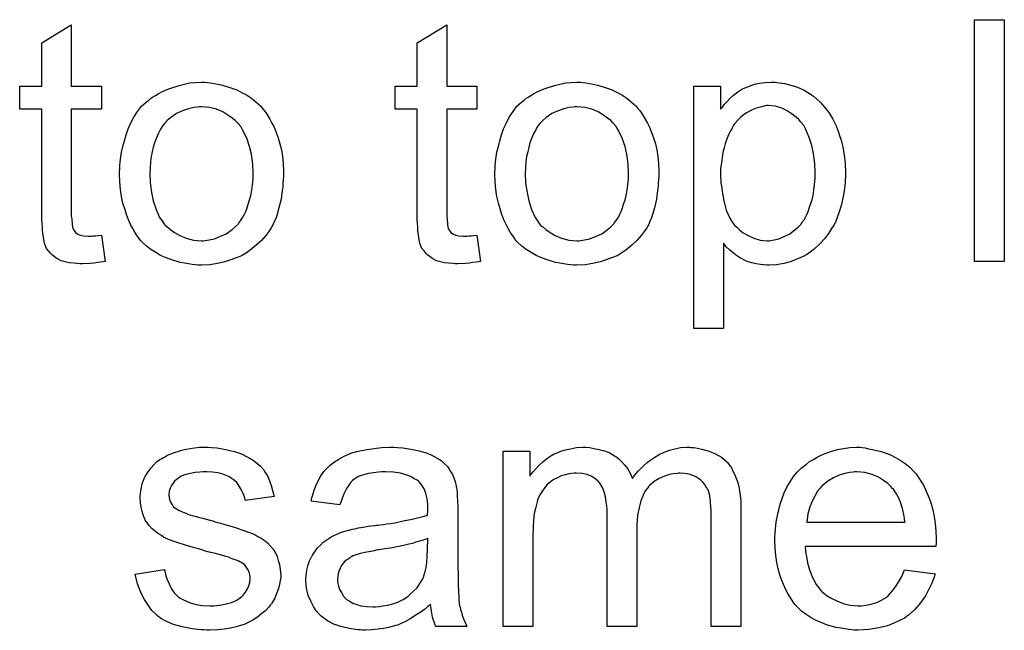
# Model space of a CAD drawing. Extents: x -2.2 to 8.3, y -2.9 to 5.2.
# Tile 107 of 205: x 5.328 to 5.654, y -0.742 to -0.539. Entities that reach past the tile are written whole.
import ezdxf

# ---------------------------------------------------------------- set-up
doc = ezdxf.new("R2010")
doc.units = 0
doc.layers.add('acc-ni-360-20-in-a_document', color=1, linetype='CONTINUOUS')

msp = doc.modelspace()

# ---------------------------------------------------------------- linework, layer by layer
at = {"layer": 'acc-ni-360-20-in-a_document', "color": 1}
for points in [[(5.344679, -0.561258), (5.354629, -0.561258), (5.354629, -0.568894), (5.344679, -0.568894), (5.344679, -0.603025), (5.344679, -0.603257), (5.344679, -0.603719), (5.344679, -0.604414), (5.344794, -0.605223), (5.34491, -0.607075), (5.345026, -0.607885), (5.345142, -0.608463), (5.345257, -0.608694), (5.345604, -0.609157), (5.346067, -0.609736), (5.346877, -0.610314), (5.347109, -0.61043), (5.347687, -0.610661), (5.348728, -0.610893), (5.350232, -0.611009), (5.351389, -0.611009), (5.351968, -0.610893), (5.352778, -0.610893), (5.353703, -0.610777), (5.354629, -0.610661), (5.355902, -0.619339), (5.35567, -0.619339), (5.355208, -0.619455), (5.354398, -0.61957), (5.353356, -0.619686), (5.352199, -0.619917), (5.350927, -0.620033), (5.348381, -0.620149), (5.347456, -0.620149), (5.34653, -0.620033), (5.345373, -0.619917), (5.343985, -0.619802), (5.342596, -0.619455), (5.341324, -0.619107), (5.340051, -0.618529), (5.339935, -0.618413), (5.339588, -0.618182), (5.339125, -0.617835), (5.338431, -0.617256), (5.337852, -0.616678), (5.337158, -0.615868), (5.336464, -0.615058), (5.336001, -0.614017), (5.336001, -0.613901), (5.33577, -0.613438), (5.335654, -0.612628), (5.335423, -0.611471), (5.335191, -0.609967), (5.335076, -0.609042), (5.335076, -0.608), (5.33496, -0.606728), (5.334844, -0.605455), (5.334844, -0.604067), (5.334844, -0.602447), (5.334844, -0.568894), (5.327555, -0.568894), (5.327555, -0.561258), (5.334844, -0.561258), (5.334844, -0.546911), (5.344679, -0.54101), (5.344679, -0.561258)], [(5.469172, -0.561258), (5.479122, -0.561258), (5.479122, -0.568894), (5.469172, -0.568894), (5.469172, -0.603025), (5.469172, -0.603257), (5.469172, -0.603719), (5.469172, -0.604414), (5.469288, -0.605223), (5.469403, -0.607075), (5.469519, -0.607885), (5.469635, -0.608463), (5.469751, -0.608694), (5.470098, -0.609157), (5.47056, -0.609736), (5.47137, -0.610314), (5.471602, -0.61043), (5.47218, -0.610661), (5.473221, -0.610893), (5.474726, -0.611009), (5.475883, -0.611009), (5.476461, -0.610893), (5.477271, -0.610893), (5.478197, -0.610777), (5.479122, -0.610661), (5.480395, -0.619339), (5.480163, -0.619339), (5.479701, -0.619455), (5.478891, -0.61957), (5.47785, -0.619686), (5.476693, -0.619917), (5.47542, -0.620033), (5.472874, -0.620149), (5.471949, -0.620149), (5.471023, -0.620033), (5.469866, -0.619917), (5.468478, -0.619802), (5.467089, -0.619455), (5.465817, -0.619107), (5.464544, -0.618529), (5.464428, -0.618413), (5.464081, -0.618182), (5.463618, -0.617835), (5.462924, -0.617256), (5.462346, -0.616678), (5.461651, -0.615868), (5.460957, -0.615058), (5.460494, -0.614017), (5.460494, -0.613901), (5.460263, -0.613438), (5.460147, -0.612628), (5.459916, -0.611471), (5.459685, -0.609967), (5.459569, -0.609042), (5.459569, -0.608), (5.459453, -0.606728), (5.459337, -0.605455), (5.459337, -0.604067), (5.459337, -0.602447), (5.459337, -0.568894), (5.452048, -0.568894), (5.452048, -0.561258), (5.459337, -0.561258), (5.459337, -0.546911), (5.469172, -0.54101), (5.469172, -0.561258)], [(5.654061, -0.619339), (5.644226, -0.619339), (5.644226, -0.539274), (5.654061, -0.539274), (5.654061, -0.619339)], [(5.389802, -0.560101), (5.390843, -0.560216), (5.392, -0.560448), (5.393273, -0.560679), (5.394777, -0.56091), (5.397901, -0.561952), (5.399521, -0.56253), (5.40114, -0.56334), (5.40276, -0.56415), (5.40438, -0.565307), (5.405884, -0.566464), (5.407388, -0.567852), (5.407504, -0.567968), (5.407735, -0.568199), (5.408082, -0.568662), (5.408545, -0.569241), (5.409124, -0.570051), (5.409818, -0.571092), (5.410512, -0.572249), (5.411206, -0.573522), (5.4119, -0.57491), (5.412595, -0.576646), (5.413289, -0.578381), (5.413867, -0.580348), (5.41433, -0.582431), (5.414677, -0.584629), (5.414909, -0.586943), (5.415024, -0.589488), (5.415024, -0.589604), (5.415024, -0.589951), (5.415024, -0.59053), (5.415024, -0.59134), (5.414909, -0.592265), (5.414793, -0.593422), (5.414793, -0.594579), (5.414562, -0.595852), (5.414215, -0.598744), (5.41352, -0.601637), (5.41271, -0.604529), (5.411553, -0.60719), (5.411553, -0.607306), (5.411438, -0.607422), (5.411206, -0.607769), (5.410975, -0.608232), (5.410165, -0.609389), (5.409124, -0.610777), (5.407735, -0.612397), (5.406, -0.614017), (5.404033, -0.615636), (5.401719, -0.617141), (5.401603, -0.617141), (5.401488, -0.617256), (5.40114, -0.617488), (5.400562, -0.617719), (5.399983, -0.617951), (5.399289, -0.618182), (5.397554, -0.618876), (5.395587, -0.619455), (5.393157, -0.620033), (5.390612, -0.620496), (5.387835, -0.620612), (5.386678, -0.620612), (5.385752, -0.620496), (5.384711, -0.62038), (5.383554, -0.620149), (5.382166, -0.619917), (5.380777, -0.619686), (5.377653, -0.61876), (5.375918, -0.618066), (5.374298, -0.617372), (5.372678, -0.616446), (5.371058, -0.615405), (5.369554, -0.614248), (5.36805, -0.61286), (5.367935, -0.612744), (5.367703, -0.612513), (5.367356, -0.61205), (5.366893, -0.611356), (5.366315, -0.610546), (5.365736, -0.60962), (5.365042, -0.608463), (5.364348, -0.607075), (5.363654, -0.605571), (5.362959, -0.603835), (5.362381, -0.601984), (5.361802, -0.600017), (5.36134, -0.597819), (5.360993, -0.595505), (5.360761, -0.592959), (5.360645, -0.590298), (5.360645, -0.590067), (5.360645, -0.589604), (5.360761, -0.588794), (5.360761, -0.587637), (5.360877, -0.586364), (5.361108, -0.584745), (5.36134, -0.583125), (5.361802, -0.581274), (5.362265, -0.579422), (5.362844, -0.577456), (5.363538, -0.575373), (5.364463, -0.573406), (5.365389, -0.571555), (5.366662, -0.569704), (5.367935, -0.567968), (5.369554, -0.566464), (5.36967, -0.566348), (5.369901, -0.566233), (5.370364, -0.565885), (5.370943, -0.565423), (5.371637, -0.56496), (5.372562, -0.564381), (5.373488, -0.563803), (5.374645, -0.563224), (5.375918, -0.562646), (5.377306, -0.562067), (5.38043, -0.561026), (5.384017, -0.560216), (5.385868, -0.560101), (5.387835, -0.559985), (5.388992, -0.559985), (5.389802, -0.560101)], [(5.514295, -0.560101), (5.515336, -0.560216), (5.516493, -0.560448), (5.517766, -0.560679), (5.51927, -0.56091), (5.522394, -0.561952), (5.524014, -0.56253), (5.525634, -0.56334), (5.527253, -0.56415), (5.528873, -0.565307), (5.530377, -0.566464), (5.531881, -0.567852), (5.531997, -0.567968), (5.532229, -0.568199), (5.532576, -0.568662), (5.533038, -0.569241), (5.533617, -0.570051), (5.534311, -0.571092), (5.535005, -0.572249), (5.535699, -0.573522), (5.536394, -0.57491), (5.537088, -0.576646), (5.537782, -0.578381), (5.538361, -0.580348), (5.538823, -0.582431), (5.539171, -0.584629), (5.539402, -0.586943), (5.539518, -0.589488), (5.539518, -0.589604), (5.539518, -0.589951), (5.539518, -0.59053), (5.539518, -0.59134), (5.539402, -0.592265), (5.539286, -0.593422), (5.539286, -0.594579), (5.539055, -0.595852), (5.538708, -0.598744), (5.538014, -0.601637), (5.537204, -0.604529), (5.536047, -0.60719), (5.536047, -0.607306), (5.535931, -0.607422), (5.535699, -0.607769), (5.535468, -0.608232), (5.534658, -0.609389), (5.533617, -0.610777), (5.532229, -0.612397), (5.530493, -0.614017), (5.528526, -0.615636), (5.526212, -0.617141), (5.526096, -0.617141), (5.525981, -0.617256), (5.525634, -0.617488), (5.525055, -0.617719), (5.524477, -0.617951), (5.523782, -0.618182), (5.522047, -0.618876), (5.52008, -0.619455), (5.51765, -0.620033), (5.515105, -0.620496), (5.512328, -0.620612), (5.511171, -0.620612), (5.510245, -0.620496), (5.509204, -0.62038), (5.508047, -0.620149), (5.506659, -0.619917), (5.50527, -0.619686), (5.502146, -0.61876), (5.500411, -0.618066), (5.498791, -0.617372), (5.497171, -0.616446), (5.495552, -0.615405), (5.494047, -0.614248), (5.492543, -0.61286), (5.492428, -0.612744), (5.492196, -0.612513), (5.491849, -0.61205), (5.491386, -0.611356), (5.490808, -0.610546), (5.490229, -0.60962), (5.489535, -0.608463), (5.488841, -0.607075), (5.488147, -0.605571), (5.487453, -0.603835), (5.486874, -0.601984), (5.486296, -0.600017), (5.485833, -0.597819), (5.485486, -0.595505), (5.485254, -0.592959), (5.485139, -0.590298), (5.485139, -0.590067), (5.485139, -0.589604), (5.485254, -0.588794), (5.485254, -0.587637), (5.48537, -0.586364), (5.485601, -0.584745), (5.485833, -0.583125), (5.486296, -0.581274), (5.486758, -0.579422), (5.487337, -0.577456), (5.488031, -0.575373), (5.488957, -0.573406), (5.489882, -0.571555), (5.491155, -0.569704), (5.492428, -0.567968), (5.494047, -0.566464), (5.494163, -0.566348), (5.494395, -0.566233), (5.494857, -0.565885), (5.495436, -0.565423), (5.49613, -0.56496), (5.497056, -0.564381), (5.497981, -0.563803), (5.499138, -0.563224), (5.500411, -0.562646), (5.501799, -0.562067), (5.504923, -0.561026), (5.50851, -0.560216), (5.510361, -0.560101), (5.512328, -0.559985), (5.513485, -0.559985), (5.514295, -0.560101)], [(5.578624, -0.560101), (5.579434, -0.560216), (5.58117, -0.560448), (5.583252, -0.56091), (5.58545, -0.561605), (5.587649, -0.562646), (5.589847, -0.563919), (5.589963, -0.563919), (5.590078, -0.56415), (5.590773, -0.564613), (5.591814, -0.565538), (5.593087, -0.566695), (5.594475, -0.568199), (5.595864, -0.570051), (5.597252, -0.572249), (5.598409, -0.574679), (5.598409, -0.574794), (5.598525, -0.575026), (5.59864, -0.575373), (5.598872, -0.575836), (5.599103, -0.57653), (5.599334, -0.57734), (5.599913, -0.579191), (5.600492, -0.581505), (5.600954, -0.58405), (5.601301, -0.586943), (5.601417, -0.589951), (5.601417, -0.590067), (5.601417, -0.590298), (5.601417, -0.590761), (5.601417, -0.591455), (5.601301, -0.592265), (5.601301, -0.593191), (5.60107, -0.595273), (5.600607, -0.597819), (5.600029, -0.60048), (5.599219, -0.603257), (5.598177, -0.606033), (5.598177, -0.606149), (5.598062, -0.60638), (5.59783, -0.606728), (5.597599, -0.60719), (5.596789, -0.608463), (5.595748, -0.610083), (5.594475, -0.611818), (5.592855, -0.613554), (5.591004, -0.615289), (5.588806, -0.616909), (5.58869, -0.616909), (5.588574, -0.617025), (5.588227, -0.617256), (5.587765, -0.617488), (5.586608, -0.618066), (5.584988, -0.61876), (5.583021, -0.619455), (5.580938, -0.620033), (5.578508, -0.620496), (5.576079, -0.620612), (5.575269, -0.620612), (5.574343, -0.620496), (5.573186, -0.62038), (5.571798, -0.620149), (5.570294, -0.619802), (5.56879, -0.619339), (5.567286, -0.618645), (5.56717, -0.618529), (5.566591, -0.618298), (5.565897, -0.617835), (5.564972, -0.617141), (5.564046, -0.616446), (5.562889, -0.615521), (5.561848, -0.61448), (5.560922, -0.613322), (5.560922, -0.641553), (5.551088, -0.641553), (5.551088, -0.561258), (5.559997, -0.561258), (5.559997, -0.568894), (5.560112, -0.568662), (5.560575, -0.568199), (5.561154, -0.56739), (5.562079, -0.566464), (5.56312, -0.565307), (5.564277, -0.564266), (5.565666, -0.563224), (5.567054, -0.562299), (5.567286, -0.562183), (5.567748, -0.561952), (5.568674, -0.561605), (5.569831, -0.561142), (5.571219, -0.560679), (5.572839, -0.560332), (5.57469, -0.560101), (5.576773, -0.559985), (5.578046, -0.559985), (5.578624, -0.560101)], [(5.387835, -0.568084), (5.387141, -0.568084), (5.386562, -0.568199), (5.385289, -0.568315), (5.383554, -0.568778), (5.381587, -0.569472), (5.379505, -0.570398), (5.377538, -0.571786), (5.376496, -0.572712), (5.375571, -0.573637), (5.375571, -0.573753), (5.375339, -0.573869), (5.375108, -0.574216), (5.374761, -0.574679), (5.374414, -0.575257), (5.374067, -0.575951), (5.373604, -0.576877), (5.373141, -0.577803), (5.372678, -0.57896), (5.372215, -0.580117), (5.371868, -0.581505), (5.371521, -0.583009), (5.371174, -0.584629), (5.370943, -0.586364), (5.370827, -0.588331), (5.370711, -0.590298), (5.370711, -0.590414), (5.370711, -0.590761), (5.370711, -0.59134), (5.370827, -0.592149), (5.370827, -0.593075), (5.370943, -0.594116), (5.37129, -0.596546), (5.371868, -0.599323), (5.372794, -0.6021), (5.373951, -0.604761), (5.374761, -0.605918), (5.375571, -0.607075), (5.375686, -0.607075), (5.375802, -0.607306), (5.376496, -0.607885), (5.377538, -0.60881), (5.378926, -0.609736), (5.380662, -0.610777), (5.382744, -0.611703), (5.385174, -0.612281), (5.386447, -0.612397), (5.387835, -0.612513), (5.388529, -0.612513), (5.389108, -0.612397), (5.39038, -0.612165), (5.392116, -0.611818), (5.393967, -0.611124), (5.39605, -0.610199), (5.398016, -0.60881), (5.399058, -0.607885), (5.399983, -0.606959), (5.400099, -0.606843), (5.400215, -0.606728), (5.400446, -0.60638), (5.400793, -0.605918), (5.40114, -0.605339), (5.401603, -0.604645), (5.402066, -0.603719), (5.402529, -0.602794), (5.402992, -0.601637), (5.403339, -0.600364), (5.403801, -0.598976), (5.404149, -0.597472), (5.404496, -0.595736), (5.404727, -0.594001), (5.404958, -0.592034), (5.404958, -0.589951), (5.404958, -0.589835), (5.404958, -0.589488), (5.404958, -0.58891), (5.404843, -0.588216), (5.404843, -0.58729), (5.404727, -0.586249), (5.40438, -0.583819), (5.403801, -0.581274), (5.402876, -0.578497), (5.401603, -0.575951), (5.400909, -0.574679), (5.399983, -0.573637), (5.399983, -0.573522), (5.399752, -0.573406), (5.399058, -0.572712), (5.398016, -0.571902), (5.396628, -0.570861), (5.394893, -0.569819), (5.39281, -0.568894), (5.390496, -0.568315), (5.389223, -0.568199), (5.387835, -0.568084)], [(5.512328, -0.568084), (5.511634, -0.568084), (5.511055, -0.568199), (5.509783, -0.568315), (5.508047, -0.568778), (5.50608, -0.569472), (5.503998, -0.570398), (5.502031, -0.571786), (5.500989, -0.572712), (5.500064, -0.573637), (5.500064, -0.573753), (5.499833, -0.573869), (5.499601, -0.574216), (5.499254, -0.574679), (5.498907, -0.575257), (5.49856, -0.575951), (5.498097, -0.576877), (5.497634, -0.577803), (5.497171, -0.57896), (5.496709, -0.580117), (5.496361, -0.581505), (5.496014, -0.583009), (5.495667, -0.584629), (5.495436, -0.586364), (5.49532, -0.588331), (5.495204, -0.590298), (5.495204, -0.590414), (5.495204, -0.590761), (5.495204, -0.59134), (5.49532, -0.592149), (5.49532, -0.593075), (5.495436, -0.594116), (5.495783, -0.596546), (5.496361, -0.599323), (5.497287, -0.6021), (5.498444, -0.604761), (5.499254, -0.605918), (5.500064, -0.607075), (5.50018, -0.607075), (5.500295, -0.607306), (5.500989, -0.607885), (5.502031, -0.60881), (5.503419, -0.609736), (5.505155, -0.610777), (5.507237, -0.611703), (5.509667, -0.612281), (5.51094, -0.612397), (5.512328, -0.612513), (5.513022, -0.612513), (5.513601, -0.612397), (5.514873, -0.612165), (5.516609, -0.611818), (5.51846, -0.611124), (5.520543, -0.610199), (5.52251, -0.60881), (5.523551, -0.607885), (5.524477, -0.606959), (5.524592, -0.606843), (5.524708, -0.606728), (5.524939, -0.60638), (5.525287, -0.605918), (5.525634, -0.605339), (5.526096, -0.604645), (5.526559, -0.603719), (5.527022, -0.602794), (5.527485, -0.601637), (5.527832, -0.600364), (5.528295, -0.598976), (5.528642, -0.597472), (5.528989, -0.595736), (5.52922, -0.594001), (5.529452, -0.592034), (5.529452, -0.589951), (5.529452, -0.589835), (5.529452, -0.589488), (5.529452, -0.58891), (5.529336, -0.588216), (5.529336, -0.58729), (5.52922, -0.586249), (5.528873, -0.583819), (5.528295, -0.581274), (5.527369, -0.578497), (5.526096, -0.575951), (5.525402, -0.574679), (5.524477, -0.573637), (5.524477, -0.573522), (5.524245, -0.573406), (5.523551, -0.572712), (5.52251, -0.571902), (5.521121, -0.570861), (5.519386, -0.569819), (5.517303, -0.568894), (5.514989, -0.568315), (5.513717, -0.568199), (5.512328, -0.568084)], [(5.575847, -0.567737), (5.575269, -0.567737), (5.574806, -0.567852), (5.573649, -0.568084), (5.572145, -0.568431), (5.570409, -0.569125), (5.568558, -0.570166), (5.567517, -0.570861), (5.566591, -0.57167), (5.565666, -0.572596), (5.56474, -0.573637), (5.56474, -0.573753), (5.564509, -0.573869), (5.564277, -0.574216), (5.564046, -0.574679), (5.563699, -0.575373), (5.563236, -0.576067), (5.562773, -0.576993), (5.562426, -0.577918), (5.561963, -0.579075), (5.561501, -0.580348), (5.561154, -0.581736), (5.560691, -0.58324), (5.560459, -0.584976), (5.560228, -0.586712), (5.559997, -0.588563), (5.559997, -0.590645), (5.559997, -0.590761), (5.559997, -0.591108), (5.559997, -0.591687), (5.560112, -0.592496), (5.560112, -0.593422), (5.560228, -0.594463), (5.560575, -0.596893), (5.561154, -0.59967), (5.561848, -0.602331), (5.563005, -0.604992), (5.563699, -0.606149), (5.564509, -0.60719), (5.56474, -0.607422), (5.565319, -0.608), (5.566244, -0.608926), (5.567517, -0.609851), (5.569137, -0.610777), (5.570988, -0.611703), (5.573071, -0.612281), (5.574228, -0.612397), (5.575385, -0.612513), (5.576079, -0.612513), (5.576542, -0.612397), (5.577699, -0.612165), (5.579318, -0.611818), (5.581054, -0.611124), (5.582905, -0.610199), (5.584756, -0.60881), (5.585682, -0.608), (5.586608, -0.607075), (5.586608, -0.606959), (5.586839, -0.606843), (5.58707, -0.606496), (5.587302, -0.606033), (5.587765, -0.605455), (5.588112, -0.604645), (5.588574, -0.603835), (5.589037, -0.602794), (5.589384, -0.601753), (5.589847, -0.600364), (5.59031, -0.598976), (5.590657, -0.597472), (5.590888, -0.595736), (5.59112, -0.593885), (5.591351, -0.591918), (5.591351, -0.589835), (5.591351, -0.58972), (5.591351, -0.589373), (5.591351, -0.588794), (5.591235, -0.587984), (5.591235, -0.587059), (5.59112, -0.586017), (5.590773, -0.583588), (5.590194, -0.580927), (5.589384, -0.578265), (5.588227, -0.575604), (5.587533, -0.574332), (5.586723, -0.57329), (5.586723, -0.573175), (5.586492, -0.573059), (5.585913, -0.572365), (5.584988, -0.571555), (5.583715, -0.570514), (5.582095, -0.569472), (5.580244, -0.568547), (5.578161, -0.567968), (5.577004, -0.567852), (5.575847, -0.567737)], [(5.39119, -0.681053), (5.392926, -0.681169), (5.394777, -0.6814), (5.396744, -0.681863), (5.398826, -0.682326), (5.400793, -0.68302), (5.400909, -0.68302), (5.401025, -0.683136), (5.401603, -0.683367), (5.402529, -0.68383), (5.403686, -0.684409), (5.404958, -0.685218), (5.406231, -0.686144), (5.407388, -0.687185), (5.40843, -0.688342), (5.408545, -0.688458), (5.408777, -0.688921), (5.409239, -0.689731), (5.409818, -0.690656), (5.410396, -0.692045), (5.410975, -0.693549), (5.411438, -0.695284), (5.4119, -0.697251), (5.402297, -0.698524), (5.402297, -0.698293), (5.402182, -0.69783), (5.40195, -0.69702), (5.401603, -0.695979), (5.401025, -0.694937), (5.400331, -0.69378), (5.399521, -0.692623), (5.398364, -0.691582), (5.398248, -0.691466), (5.397785, -0.691235), (5.397091, -0.690772), (5.39605, -0.690309), (5.394893, -0.689846), (5.393389, -0.689384), (5.391537, -0.689152), (5.38957, -0.689037), (5.388413, -0.689037), (5.387256, -0.689152), (5.385752, -0.689268), (5.384248, -0.689615), (5.382628, -0.689962), (5.381124, -0.690541), (5.379852, -0.691351), (5.379736, -0.691466), (5.379389, -0.691698), (5.378926, -0.69216), (5.378463, -0.692855), (5.377885, -0.693549), (5.377422, -0.694475), (5.377075, -0.695516), (5.376959, -0.696557), (5.376959, -0.696673), (5.376959, -0.696904), (5.377075, -0.697251), (5.377075, -0.697714), (5.377422, -0.698871), (5.378116, -0.700028), (5.378232, -0.700144), (5.378347, -0.70026), (5.378579, -0.700607), (5.379042, -0.700954), (5.379505, -0.701301), (5.380199, -0.701764), (5.381009, -0.702111), (5.381934, -0.702573), (5.38205, -0.702573), (5.382281, -0.702689), (5.382744, -0.702805), (5.383554, -0.703152), (5.384711, -0.703499), (5.386215, -0.703846), (5.387141, -0.704193), (5.388182, -0.704425), (5.389339, -0.704772), (5.390612, -0.705119), (5.390727, -0.705119), (5.391074, -0.705235), (5.391653, -0.70535), (5.392347, -0.705582), (5.393157, -0.705813), (5.394198, -0.706044), (5.396397, -0.706739), (5.398826, -0.707433), (5.401256, -0.708243), (5.403454, -0.709053), (5.40438, -0.7094), (5.40519, -0.709747), (5.405421, -0.709863), (5.405884, -0.710094), (5.406578, -0.710441), (5.40762, -0.71102), (5.408661, -0.711714), (5.409702, -0.712639), (5.410743, -0.713681), (5.411669, -0.714838), (5.411785, -0.714953), (5.412016, -0.715416), (5.412479, -0.71611), (5.412942, -0.717152), (5.413289, -0.718424), (5.413752, -0.719813), (5.413983, -0.721433), (5.414099, -0.723284), (5.414099, -0.723515), (5.414099, -0.724094), (5.413983, -0.725019), (5.413752, -0.726292), (5.413405, -0.72768), (5.412826, -0.729184), (5.412132, -0.73092), (5.411206, -0.73254), (5.411091, -0.732771), (5.410628, -0.733234), (5.410049, -0.734044), (5.409124, -0.73497), (5.407851, -0.736011), (5.406463, -0.737168), (5.404843, -0.738209), (5.402876, -0.73925), (5.40276, -0.73925), (5.402645, -0.739366), (5.40195, -0.739597), (5.400793, -0.739945), (5.399289, -0.740407), (5.397438, -0.74087), (5.395355, -0.741217), (5.393157, -0.741449), (5.390612, -0.741564), (5.38957, -0.741564), (5.388761, -0.741449), (5.387835, -0.741449), (5.386678, -0.741333), (5.385521, -0.741217), (5.384248, -0.740986), (5.381471, -0.740407), (5.378579, -0.739597), (5.375802, -0.738441), (5.374529, -0.737746), (5.373372, -0.736936), (5.373257, -0.736821), (5.373141, -0.736705), (5.372447, -0.736011), (5.371405, -0.73497), (5.370248, -0.73335), (5.368976, -0.731383), (5.367703, -0.729069), (5.366662, -0.726176), (5.365852, -0.722937), (5.375571, -0.721433), (5.375571, -0.721548), (5.375571, -0.721664), (5.375802, -0.722358), (5.376033, -0.723515), (5.376496, -0.724788), (5.377075, -0.726176), (5.377769, -0.72768), (5.37881, -0.729184), (5.380083, -0.730457), (5.380314, -0.730573), (5.380777, -0.73092), (5.381703, -0.731383), (5.38286, -0.731961), (5.384364, -0.73254), (5.386099, -0.733003), (5.388182, -0.73335), (5.390612, -0.733465), (5.391769, -0.733465), (5.392926, -0.73335), (5.39443, -0.733118), (5.39605, -0.732771), (5.397785, -0.732308), (5.399289, -0.73173), (5.400678, -0.730804), (5.400793, -0.730689), (5.401256, -0.730341), (5.401719, -0.729763), (5.402413, -0.728953), (5.402992, -0.728028), (5.40357, -0.72687), (5.403917, -0.725713), (5.404033, -0.724325), (5.404033, -0.724209), (5.404033, -0.723747), (5.403917, -0.723168), (5.403686, -0.722358), (5.403339, -0.721548), (5.40276, -0.720738), (5.402066, -0.719813), (5.401025, -0.719119), (5.400909, -0.719003), (5.400562, -0.718887), (5.399983, -0.71854), (5.399058, -0.718193), (5.397669, -0.71773), (5.396859, -0.717383), (5.395934, -0.717152), (5.394893, -0.716805), (5.393736, -0.716457), (5.392463, -0.71611), (5.390959, -0.715763), (5.390843, -0.715763), (5.390496, -0.715648), (5.389917, -0.715532), (5.389223, -0.715301), (5.388298, -0.715069), (5.387256, -0.714722), (5.385058, -0.714144), (5.382513, -0.713334), (5.380083, -0.712639), (5.377769, -0.71183), (5.376728, -0.711367), (5.375918, -0.71102), (5.375686, -0.710904), (5.375224, -0.710673), (5.374529, -0.71021), (5.373604, -0.709631), (5.372562, -0.708821), (5.371521, -0.707896), (5.37048, -0.706854), (5.369554, -0.705582), (5.369439, -0.705466), (5.369207, -0.705003), (5.36886, -0.704193), (5.368513, -0.703268), (5.368166, -0.702111), (5.367819, -0.700722), (5.367587, -0.699334), (5.367472, -0.697714), (5.367472, -0.697483), (5.367472, -0.69702), (5.367587, -0.696326), (5.367703, -0.695284), (5.367935, -0.694243), (5.368166, -0.69297), (5.368629, -0.691813), (5.369207, -0.690541), (5.369323, -0.690425), (5.369554, -0.689962), (5.369901, -0.689384), (5.37048, -0.688574), (5.371174, -0.687764), (5.371984, -0.686723), (5.37291, -0.685797), (5.374067, -0.684987), (5.374182, -0.684871), (5.374529, -0.684756), (5.374992, -0.684409), (5.375686, -0.684062), (5.376612, -0.683599), (5.377653, -0.683136), (5.378926, -0.682673), (5.380314, -0.68221), (5.380546, -0.682095), (5.381009, -0.681979), (5.381819, -0.681747), (5.38286, -0.681516), (5.384132, -0.681285), (5.385521, -0.681169), (5.387141, -0.680938), (5.389917, -0.680938), (5.39119, -0.681053)], [(5.452858, -0.681053), (5.454594, -0.681169), (5.456561, -0.6814), (5.458528, -0.681747), (5.460494, -0.68221), (5.462346, -0.682789), (5.462577, -0.682904), (5.463156, -0.683136), (5.463966, -0.683483), (5.465007, -0.683946), (5.466164, -0.68464), (5.467321, -0.685334), (5.468362, -0.68626), (5.469288, -0.687185), (5.469403, -0.687301), (5.469635, -0.687648), (5.469982, -0.688227), (5.470445, -0.688921), (5.471023, -0.689962), (5.471486, -0.691004), (5.471949, -0.692276), (5.472296, -0.69378), (5.472296, -0.693896), (5.472412, -0.694243), (5.472527, -0.694937), (5.472643, -0.695863), (5.472643, -0.697136), (5.472759, -0.69864), (5.472874, -0.700607), (5.472874, -0.702805), (5.472874, -0.715995), (5.472874, -0.71611), (5.472874, -0.716573), (5.472874, -0.717267), (5.472874, -0.718193), (5.472874, -0.719234), (5.472874, -0.720507), (5.47299, -0.723284), (5.47299, -0.726176), (5.473106, -0.729069), (5.473221, -0.730341), (5.473221, -0.731499), (5.473337, -0.73254), (5.473453, -0.73335), (5.473453, -0.733465), (5.473569, -0.733928), (5.473684, -0.734622), (5.474031, -0.735548), (5.474263, -0.736589), (5.474726, -0.737746), (5.475304, -0.739019), (5.475883, -0.740292), (5.465585, -0.740292), (5.46547, -0.740176), (5.465354, -0.739713), (5.465123, -0.739135), (5.464775, -0.738209), (5.464428, -0.737168), (5.464197, -0.735895), (5.463966, -0.734507), (5.463734, -0.733003), (5.463618, -0.733003), (5.463503, -0.733234), (5.462809, -0.733812), (5.461767, -0.734622), (5.460379, -0.735664), (5.458643, -0.736705), (5.456908, -0.737862), (5.455057, -0.738903), (5.45309, -0.739713), (5.452858, -0.739829), (5.452164, -0.739945), (5.451123, -0.740292), (5.44985, -0.740639), (5.44823, -0.740986), (5.446379, -0.741217), (5.444297, -0.741449), (5.442214, -0.741564), (5.441288, -0.741564), (5.440594, -0.741449), (5.439784, -0.741449), (5.438859, -0.741333), (5.436776, -0.740986), (5.434462, -0.740407), (5.431917, -0.739597), (5.429603, -0.738441), (5.42752, -0.736936), (5.427289, -0.736705), (5.42671, -0.736126), (5.4259, -0.735085), (5.424975, -0.733697), (5.424049, -0.731961), (5.423239, -0.729994), (5.422661, -0.727565), (5.422545, -0.726408), (5.422429, -0.725019), (5.422429, -0.724788), (5.422429, -0.724325), (5.422545, -0.723515), (5.422661, -0.722474), (5.422892, -0.721201), (5.423239, -0.719928), (5.423702, -0.71854), (5.42428, -0.717267), (5.424396, -0.717152), (5.424627, -0.716689), (5.42509, -0.715995), (5.425669, -0.715185), (5.426363, -0.714259), (5.427289, -0.713334), (5.428214, -0.712408), (5.429371, -0.711598), (5.429487, -0.711482), (5.42995, -0.711251), (5.430528, -0.710788), (5.431454, -0.710325), (5.432495, -0.709863), (5.433768, -0.709284), (5.435041, -0.708821), (5.436545, -0.708359), (5.43666, -0.708359), (5.437123, -0.708243), (5.437817, -0.708011), (5.438743, -0.707896), (5.4399, -0.707664), (5.441404, -0.707433), (5.44314, -0.707086), (5.445222, -0.706854), (5.445338, -0.706854), (5.445801, -0.706739), (5.446379, -0.706739), (5.447189, -0.706623), (5.448115, -0.706507), (5.449272, -0.706276), (5.450544, -0.70616), (5.451933, -0.705929), (5.454709, -0.70535), (5.457718, -0.704772), (5.460379, -0.704078), (5.461651, -0.703731), (5.462809, -0.703383), (5.462809, -0.703268), (5.462809, -0.703036), (5.462924, -0.702342), (5.462924, -0.701532), (5.462924, -0.701069), (5.462924, -0.700838), (5.462924, -0.700722), (5.462924, -0.700607), (5.462924, -0.699912), (5.462809, -0.698755), (5.462577, -0.697483), (5.46223, -0.696094), (5.461651, -0.694706), (5.460957, -0.693433), (5.460032, -0.692392), (5.459916, -0.692276), (5.459337, -0.691813), (5.458412, -0.691351), (5.457255, -0.690656), (5.455635, -0.690078), (5.453784, -0.689499), (5.45147, -0.689152), (5.448809, -0.689037), (5.447652, -0.689037), (5.446495, -0.689152), (5.444875, -0.689384), (5.443255, -0.689615), (5.44152, -0.690078), (5.4399, -0.690656), (5.438511, -0.691466), (5.438396, -0.691582), (5.437933, -0.691929), (5.437355, -0.692508), (5.43666, -0.693433), (5.435966, -0.69459), (5.435156, -0.696094), (5.434462, -0.697946), (5.433768, -0.700028), (5.424165, -0.698755), (5.424165, -0.69864), (5.42428, -0.698524), (5.42428, -0.698177), (5.424396, -0.697714), (5.424743, -0.696673), (5.425206, -0.695169), (5.425784, -0.693665), (5.426479, -0.692045), (5.427404, -0.690425), (5.428446, -0.688921), (5.428561, -0.688805), (5.429024, -0.688342), (5.429718, -0.687648), (5.430644, -0.686723), (5.431917, -0.685797), (5.433421, -0.684871), (5.435156, -0.68383), (5.437123, -0.68302), (5.437239, -0.68302), (5.437355, -0.682904), (5.437702, -0.682789), (5.438164, -0.682673), (5.439321, -0.682326), (5.440941, -0.681979), (5.442792, -0.681632), (5.445106, -0.681285), (5.447536, -0.681053), (5.450313, -0.680938), (5.451586, -0.680938), (5.452858, -0.681053)], [(5.550162, -0.681053), (5.550972, -0.681053), (5.551782, -0.681169), (5.553749, -0.681516), (5.555831, -0.682095), (5.55803, -0.68302), (5.560228, -0.684177), (5.562079, -0.685797), (5.56231, -0.686028), (5.562773, -0.686723), (5.563583, -0.687764), (5.56393, -0.688574), (5.564393, -0.689384), (5.564856, -0.690425), (5.565203, -0.691466), (5.565666, -0.692623), (5.566013, -0.694012), (5.566244, -0.6954), (5.566476, -0.69702), (5.566707, -0.69864), (5.566707, -0.700491), (5.566707, -0.740292), (5.556873, -0.740292), (5.556873, -0.703846), (5.556873, -0.703731), (5.556873, -0.703615), (5.556873, -0.702921), (5.556873, -0.701879), (5.556757, -0.700607), (5.556641, -0.699218), (5.556525, -0.69783), (5.556294, -0.696441), (5.555947, -0.6954), (5.555947, -0.695284), (5.555716, -0.694937), (5.555484, -0.694475), (5.555137, -0.693896), (5.554674, -0.693202), (5.554096, -0.692508), (5.553402, -0.691813), (5.552476, -0.691119), (5.55236, -0.691004), (5.552013, -0.690888), (5.55155, -0.690656), (5.55074, -0.690309), (5.549931, -0.689962), (5.548889, -0.689731), (5.547848, -0.689615), (5.546575, -0.689499), (5.545997, -0.689499), (5.545534, -0.689615), (5.544377, -0.689731), (5.542989, -0.689962), (5.541369, -0.690541), (5.539633, -0.691235), (5.537898, -0.692276), (5.536278, -0.693665), (5.536162, -0.693896), (5.535699, -0.694475), (5.535005, -0.6954), (5.534311, -0.696788), (5.533501, -0.69864), (5.532923, -0.700838), (5.53246, -0.703499), (5.532229, -0.706623), (5.532229, -0.740292), (5.522394, -0.740292), (5.522394, -0.702689), (5.522394, -0.702573), (5.522394, -0.702342), (5.522394, -0.702111), (5.522394, -0.701648), (5.522278, -0.700375), (5.522047, -0.698987), (5.521815, -0.697367), (5.521353, -0.695747), (5.520774, -0.694243), (5.519964, -0.692855), (5.519849, -0.692739), (5.519502, -0.692276), (5.518923, -0.691813), (5.518113, -0.691119), (5.517072, -0.690541), (5.515683, -0.689962), (5.514064, -0.689615), (5.512097, -0.689499), (5.511403, -0.689499), (5.510593, -0.689615), (5.509667, -0.689731), (5.50851, -0.690078), (5.507122, -0.690425), (5.505849, -0.691004), (5.504461, -0.691698), (5.504345, -0.691813), (5.503882, -0.69216), (5.503303, -0.692623), (5.502494, -0.693317), (5.501684, -0.694243), (5.500874, -0.6954), (5.500064, -0.696673), (5.49937, -0.698177), (5.499254, -0.698408), (5.499138, -0.698987), (5.498907, -0.699912), (5.49856, -0.701185), (5.498213, -0.702921), (5.497981, -0.705003), (5.497866, -0.707433), (5.49775, -0.71021), (5.49775, -0.740292), (5.487915, -0.740292), (5.487915, -0.68221), (5.496709, -0.68221), (5.496709, -0.690541), (5.496824, -0.690309), (5.497171, -0.689846), (5.497866, -0.689037), (5.498676, -0.688111), (5.499717, -0.686954), (5.500989, -0.685797), (5.502378, -0.68464), (5.503998, -0.683599), (5.504229, -0.683483), (5.504808, -0.683136), (5.505733, -0.682789), (5.507006, -0.68221), (5.50851, -0.681747), (5.510245, -0.6814), (5.512212, -0.681053), (5.514295, -0.680938), (5.515336, -0.680938), (5.516609, -0.681053), (5.517997, -0.681285), (5.519733, -0.681632), (5.521468, -0.682095), (5.523204, -0.682789), (5.524824, -0.683714), (5.525055, -0.68383), (5.525518, -0.684177), (5.526212, -0.684756), (5.527138, -0.685681), (5.528063, -0.686723), (5.529105, -0.687995), (5.53003, -0.689499), (5.530724, -0.691235), (5.53084, -0.691119), (5.531072, -0.690772), (5.531419, -0.690309), (5.531997, -0.689615), (5.532691, -0.688805), (5.533501, -0.687995), (5.534427, -0.68707), (5.535584, -0.686028), (5.536856, -0.685103), (5.538129, -0.684177), (5.539633, -0.683367), (5.541253, -0.682557), (5.542989, -0.681863), (5.54484, -0.6814), (5.546691, -0.681053), (5.548774, -0.680938), (5.549583, -0.680938), (5.550162, -0.681053)], [(5.606971, -0.681053), (5.607896, -0.681169), (5.609053, -0.6814), (5.610326, -0.681632), (5.61183, -0.681979), (5.613218, -0.682326), (5.614838, -0.682904), (5.616342, -0.683483), (5.617962, -0.684293), (5.619582, -0.685218), (5.621202, -0.68626), (5.622706, -0.687533), (5.624094, -0.688921), (5.62421, -0.689037), (5.624441, -0.689268), (5.624788, -0.689731), (5.625251, -0.690425), (5.62583, -0.691235), (5.626408, -0.69216), (5.627102, -0.693317), (5.627797, -0.694706), (5.628491, -0.69621), (5.629185, -0.69783), (5.629764, -0.699681), (5.630342, -0.701648), (5.630805, -0.703846), (5.631152, -0.70616), (5.631383, -0.70859), (5.631499, -0.711251), (5.631499, -0.711367), (5.631499, -0.71183), (5.631499, -0.712639), (5.631383, -0.713796), (5.587996, -0.713796), (5.587996, -0.713912), (5.587996, -0.714259), (5.588112, -0.714722), (5.588112, -0.715416), (5.588227, -0.716226), (5.588459, -0.717152), (5.588806, -0.719234), (5.5895, -0.721548), (5.590426, -0.724094), (5.591698, -0.726408), (5.593318, -0.72849), (5.593434, -0.72849), (5.59355, -0.728722), (5.594244, -0.7293), (5.595285, -0.73011), (5.596673, -0.73092), (5.598525, -0.731846), (5.600607, -0.732655), (5.602921, -0.733234), (5.604194, -0.73335), (5.605582, -0.733465), (5.606508, -0.733465), (5.607549, -0.73335), (5.608822, -0.733118), (5.61021, -0.732771), (5.61183, -0.732308), (5.613334, -0.731614), (5.614838, -0.730689), (5.614954, -0.730573), (5.615533, -0.73011), (5.616227, -0.729416), (5.617037, -0.72849), (5.617962, -0.727218), (5.619003, -0.725598), (5.620045, -0.723747), (5.62097, -0.721548), (5.631152, -0.722821), (5.631152, -0.722937), (5.631036, -0.723168), (5.630921, -0.723631), (5.630689, -0.724325), (5.630342, -0.725019), (5.629995, -0.725945), (5.629069, -0.727912), (5.627912, -0.73011), (5.626293, -0.732424), (5.624441, -0.734622), (5.622127, -0.736705), (5.622012, -0.736705), (5.62178, -0.736936), (5.621433, -0.737168), (5.62097, -0.737515), (5.620276, -0.737862), (5.619582, -0.738209), (5.618656, -0.738672), (5.617615, -0.739135), (5.616458, -0.739597), (5.615301, -0.74006), (5.612409, -0.740755), (5.609169, -0.741333), (5.605582, -0.741564), (5.60431, -0.741564), (5.6035, -0.741449), (5.602458, -0.741333), (5.601186, -0.741102), (5.599797, -0.74087), (5.598293, -0.740639), (5.595054, -0.739713), (5.593318, -0.739019), (5.591698, -0.738325), (5.589963, -0.737399), (5.588343, -0.736358), (5.586839, -0.735201), (5.585335, -0.733812), (5.585219, -0.733697), (5.584988, -0.733465), (5.584641, -0.733003), (5.584178, -0.732308), (5.583599, -0.731499), (5.583021, -0.730573), (5.582327, -0.729416), (5.581632, -0.728143), (5.580938, -0.726639), (5.580244, -0.725019), (5.579666, -0.723168), (5.579087, -0.721201), (5.578624, -0.719119), (5.578277, -0.716805), (5.578046, -0.714375), (5.57793, -0.71183), (5.57793, -0.711714), (5.57793, -0.711135), (5.57793, -0.710441), (5.578046, -0.7094), (5.578161, -0.708127), (5.578277, -0.706739), (5.578508, -0.705119), (5.578856, -0.703499), (5.579781, -0.699797), (5.58036, -0.697946), (5.581054, -0.695979), (5.58198, -0.694127), (5.583021, -0.692392), (5.584178, -0.690656), (5.58545, -0.689037), (5.585566, -0.688921), (5.585798, -0.688689), (5.58626, -0.688342), (5.586839, -0.687764), (5.587533, -0.687185), (5.588459, -0.686491), (5.5895, -0.685681), (5.590773, -0.684987), (5.592045, -0.684177), (5.59355, -0.683483), (5.595169, -0.682789), (5.596905, -0.68221), (5.598756, -0.681632), (5.600723, -0.681285), (5.602806, -0.681053), (5.605004, -0.680938), (5.606161, -0.680938), (5.606971, -0.681053)], [(5.605119, -0.689037), (5.604425, -0.689037), (5.603962, -0.689152), (5.60269, -0.689268), (5.601186, -0.689615), (5.599334, -0.690194), (5.597368, -0.691004), (5.595516, -0.69216), (5.593665, -0.693665), (5.593434, -0.693896), (5.592971, -0.694475), (5.592161, -0.695516), (5.591351, -0.696904), (5.590426, -0.698524), (5.589616, -0.700607), (5.588922, -0.703036), (5.588574, -0.705697), (5.621086, -0.705697), (5.621086, -0.705582), (5.621086, -0.70535), (5.62097, -0.705003), (5.62097, -0.70454), (5.620739, -0.703152), (5.620392, -0.701648), (5.619813, -0.699797), (5.619235, -0.698061), (5.618309, -0.696326), (5.617268, -0.694822), (5.617268, -0.694706), (5.617037, -0.69459), (5.616458, -0.693896), (5.615417, -0.69297), (5.614028, -0.691929), (5.612293, -0.690888), (5.61021, -0.689962), (5.607781, -0.689268), (5.606508, -0.689152), (5.605119, -0.689037)], [(5.462924, -0.711135), (5.462809, -0.711135), (5.462693, -0.711251), (5.462346, -0.711367), (5.461883, -0.711482), (5.461304, -0.711714), (5.46061, -0.711945), (5.4598, -0.712177), (5.458875, -0.712408), (5.457833, -0.712755), (5.456561, -0.712986), (5.455288, -0.713334), (5.453784, -0.713681), (5.452164, -0.714028), (5.450544, -0.714375), (5.448693, -0.714606), (5.446726, -0.714953), (5.446495, -0.714953), (5.445801, -0.715069), (5.444644, -0.715301), (5.443371, -0.715532), (5.441983, -0.715763), (5.440594, -0.71611), (5.439321, -0.716457), (5.438164, -0.71692), (5.438049, -0.71692), (5.437702, -0.717152), (5.437239, -0.717383), (5.436776, -0.71773), (5.435388, -0.718656), (5.434231, -0.720044), (5.434231, -0.72016), (5.433999, -0.720391), (5.433883, -0.720854), (5.433652, -0.721433), (5.433421, -0.722127), (5.433189, -0.722821), (5.433074, -0.723747), (5.432958, -0.724672), (5.432958, -0.724788), (5.432958, -0.725366), (5.433074, -0.726061), (5.433305, -0.726986), (5.433652, -0.728028), (5.434231, -0.729069), (5.434925, -0.730226), (5.43585, -0.731267), (5.435966, -0.731383), (5.436429, -0.731614), (5.437123, -0.732077), (5.438049, -0.73254), (5.439321, -0.733003), (5.440825, -0.733465), (5.442561, -0.733697), (5.444644, -0.733812), (5.445569, -0.733812), (5.446726, -0.733697), (5.447999, -0.733465), (5.449619, -0.733234), (5.451239, -0.732771), (5.452974, -0.732193), (5.454709, -0.731383), (5.454941, -0.731267), (5.455404, -0.73092), (5.456214, -0.730341), (5.457139, -0.729532), (5.458181, -0.728606), (5.459337, -0.727449), (5.460263, -0.726061), (5.461189, -0.724557), (5.461304, -0.724441), (5.46142, -0.723978), (5.461651, -0.723168), (5.461999, -0.722127), (5.462346, -0.720738), (5.462577, -0.719119), (5.462693, -0.717152), (5.462809, -0.714838), (5.462924, -0.711135)]]:
    msp.add_lwpolyline(points, dxfattribs=at)

doc.saveas('drawing.dxf')
